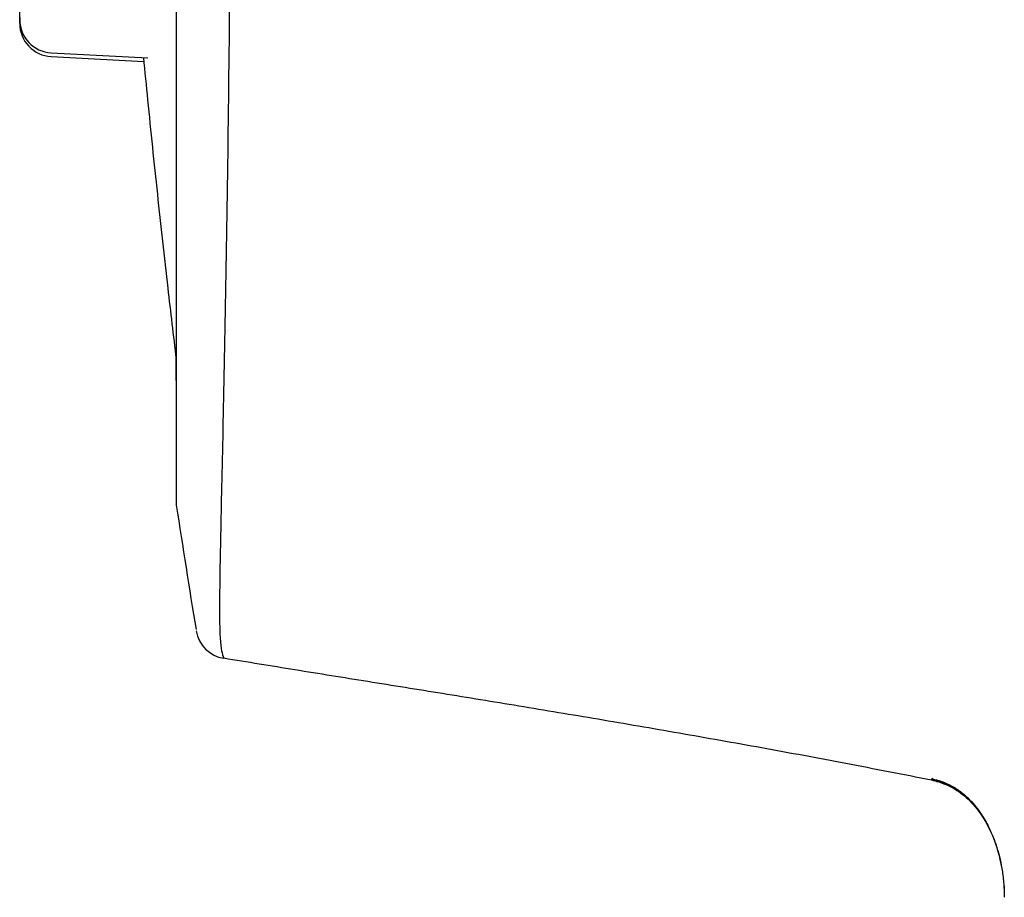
# Model space of a CAD drawing. Header units: millimetres. Extents: x 8 to 1191, y 12 to 1197.
# Tile 36 of 61: x 372 to 381, y 1112 to 1120. Entities that reach past the tile are written whole.
import ezdxf

# ---------------------------------------------------------------- set-up
doc = ezdxf.new("R2010")
doc.units = ezdxf.units.MM

msp = doc.modelspace()

# ---------------------------------------------------------------- linework, layer by layer
at = {"color": 7, "linetype": 'Continuous', "lineweight": 30}
for p, q in [((372.1806, 1119.4557), (373.0176, 1119.4119)), ((372.1809, 1119.489), (373.0535, 1119.4433)), ((380.1356, 1112.9221), (380.1468, 1112.9384)), ((380.1454, 1112.9272), (380.1473, 1112.9283))]:
    msp.add_line(p, q, dxfattribs=at)
for centre, radius, start, end in [((372.1966, 1119.7886), 0.3, 179.99519, 266.99991), ((372.1963, 1119.7553), 0.3, 179.99519, 266.99991), ((482.047, 1132.1007), 110.01, 188.730253, 189.322663), ((373.7881, 1114.317), 0.3, 189.33043, 260.70254)]:
    msp.add_arc(centre, radius, start, end, dxfattribs=at)
for points, knots in [([(373.8502, 1149.8885), (373.8501, 1149.8764), (373.8501, 1149.8428), (373.8496, 1149.5271), (373.8488, 1148.9834), (373.8478, 1148.2336), (373.8471, 1147.3153), (373.8463, 1146.2503), (373.8456, 1145.062), (373.8449, 1143.6343), (373.8443, 1141.9524), (373.8434, 1140.0199), (373.8421, 1138.3537), (373.841, 1137.0166), (373.8401, 1136.0257), (373.8391, 1135.0415), (373.8378, 1134.0678), (373.8364, 1133.1078), (373.8337, 1131.6848), (373.8308, 1129.7929), (373.8279, 1127.4686), (373.823, 1125.2249), (373.8151, 1123.1023), (373.8034, 1121.1346), (373.7868, 1119.3539), (373.765, 1117.7923), (373.7408, 1116.4722), (373.7171, 1115.4123), (373.7014, 1114.642), (373.7006, 1114.1408), (373.7266, 1114.0609), (373.7396, 1114.021)], [0, 0, 0, 0, 0.0207906, 0.0578858, 0.0941646, 0.1296281, 0.1642674, 0.1980912, 0.2311057, 0.2633118, 0.304974, 0.3451988, 0.3839914, 0.4028537, 0.4213554, 0.4394973, 0.45728, 0.4747041, 0.4917708, 0.534524, 0.5772232, 0.6198681, 0.6624443, 0.7049348, 0.7473402, 0.7896533, 0.8318699, 0.8740092, 0.9160856, 0.958087, 1, 1, 1, 1]), ([(373.3094, 1148.7656), (373.3094, 1148.7657), (373.3094, 1148.7659), (373.3094, 1148.7638), (373.3094, 1148.7585), (373.3094, 1148.747), (373.3095, 1148.7294), (373.3095, 1148.7057), (373.3095, 1148.6764), (373.3095, 1148.6415), (373.3096, 1148.6009), (373.3096, 1148.5548), (373.3096, 1148.5031), (373.3096, 1148.4459), (373.3097, 1148.3831), (373.3097, 1148.3149), (373.3097, 1148.2412), (373.3097, 1148.162), (373.3098, 1148.0774), (373.3098, 1147.9875), (373.3098, 1147.8921), (373.3098, 1147.7915), (373.3099, 1147.6855), (373.3099, 1147.5743), (373.3099, 1147.4579), (373.3099, 1147.3362), (373.31, 1147.2095), (373.31, 1147.0776), (373.31, 1146.9407), (373.31, 1146.7988), (373.3101, 1146.6519), (373.3101, 1146.5001), (373.3101, 1146.3435), (373.3101, 1146.182), (373.3101, 1146.0158), (373.3102, 1145.8449), (373.3102, 1145.6693), (373.3102, 1145.4892), (373.3102, 1145.3046), (373.3102, 1145.1155), (373.3103, 1144.922), (373.3103, 1144.7242), (373.3103, 1144.5221), (373.3103, 1144.3159), (373.3103, 1144.1055), (373.3104, 1143.891), (373.3104, 1143.6726), (373.3104, 1143.4503), (373.3104, 1143.2242), (373.3104, 1142.9943), (373.3104, 1142.7607), (373.3105, 1142.5235), (373.3105, 1142.2828), (373.3105, 1142.0387), (373.3105, 1141.7912), (373.3105, 1141.5405), (373.3105, 1141.2865), (373.3105, 1141.0295), (373.3106, 1140.7695), (373.3106, 1140.5065), (373.3106, 1140.2407), (373.3106, 1139.9721), (373.3106, 1139.7009), (373.3106, 1139.4271), (373.3106, 1139.1509), (373.3106, 1138.8723), (373.3106, 1138.5913), (373.3107, 1138.3082), (373.3107, 1138.023), (373.3107, 1137.7359), (373.3107, 1137.4468), (373.3107, 1137.1559), (373.3107, 1136.8633), (373.3107, 1136.569), (373.3107, 1136.2733), (373.3107, 1135.9762), (373.3107, 1135.6778), (373.3107, 1135.3781), (373.3107, 1135.0774), (373.3107, 1134.7756), (373.3107, 1134.473), (373.3107, 1134.1695), (373.3107, 1133.8653), (373.3107, 1133.5606), (373.3107, 1133.2554), (373.3107, 1132.9497), (373.3107, 1132.6438), (373.3107, 1132.3377), (373.3107, 1132.0315), (373.3107, 1131.7254), (373.3107, 1131.4193), (373.3107, 1131.1135), (373.3107, 1130.8081), (373.3107, 1130.503), (373.3107, 1130.1985), (373.3107, 1129.8947), (373.3107, 1129.5916), (373.3107, 1129.2893), (373.3107, 1128.988), (373.3107, 1128.6878), (373.3107, 1128.3887), (373.3107, 1128.0908), (373.3107, 1127.7943), (373.3107, 1127.4992), (373.3107, 1127.2057), (373.3107, 1126.9139), (373.3107, 1126.6238), (373.3106, 1126.3356), (373.3106, 1126.0493), (373.3106, 1125.765), (373.3106, 1125.4829), (373.3106, 1125.203), (373.3106, 1124.9254), (373.3106, 1124.6503), (373.3106, 1124.3777), (373.3106, 1124.1076), (373.3105, 1123.8403), (373.3105, 1123.5758), (373.3105, 1123.3141), (373.3105, 1123.0554), (373.3105, 1122.7998), (373.3105, 1122.5473), (373.3105, 1122.298), (373.3104, 1122.052), (373.3104, 1121.8095), (373.3104, 1121.5703), (373.3104, 1121.3348), (373.3104, 1121.1029), (373.3104, 1120.8747), (373.3103, 1120.6502), (373.3103, 1120.4297), (373.3103, 1120.2131), (373.3103, 1120.0004), (373.3103, 1119.7919), (373.3102, 1119.5875), (373.3102, 1119.3874), (373.3102, 1119.1915), (373.3102, 1119), (373.3102, 1118.8129), (373.3101, 1118.6303), (373.3101, 1118.4523), (373.3101, 1118.2788), (373.3101, 1118.1101), (373.3101, 1117.946), (373.31, 1117.7867), (373.31, 1117.6322), (373.31, 1117.4827), (373.31, 1117.338), (373.3099, 1117.1984), (373.3099, 1117.0637), (373.3099, 1116.9342), (373.3099, 1116.8097), (373.3099, 1116.6905), (373.3098, 1116.5764), (373.3098, 1116.4675), (373.3098, 1116.364), (373.3098, 1116.2657), (373.3097, 1116.1728), (373.3097, 1116.0853), (373.3097, 1116.0031), (373.3097, 1115.9264), (373.3096, 1115.8552), (373.3096, 1115.7894), (373.3096, 1115.7292), (373.3096, 1115.6745), (373.3095, 1115.6253), (373.3095, 1115.5817), (373.3095, 1115.5436), (373.3095, 1115.5112), (373.3094, 1115.4844), (373.3094, 1115.4632), (373.3094, 1115.4476), (373.3094, 1115.4396), (373.3093, 1115.436), (373.3093, 1115.4362), (373.3093, 1115.4363)], [0, 0, 0, 0, 0.000454, 0.003163, 0.007582, 0.013067, 0.018852, 0.024703, 0.030574, 0.036451, 0.042332, 0.048214, 0.054097, 0.05998, 0.065864, 0.071748, 0.077632, 0.083516, 0.089401, 0.095285, 0.10117, 0.107054, 0.112939, 0.118824, 0.124708, 0.130593, 0.136478, 0.142362, 0.148247, 0.154132, 0.160016, 0.165901, 0.171786, 0.177671, 0.183555, 0.18944, 0.195325, 0.20121, 0.207094, 0.212979, 0.218864, 0.224748, 0.230633, 0.236518, 0.242403, 0.248287, 0.254172, 0.260057, 0.265942, 0.271826, 0.277711, 0.283596, 0.289481, 0.295365, 0.30125, 0.307135, 0.31302, 0.318905, 0.324789, 0.330674, 0.336559, 0.342444, 0.348328, 0.354213, 0.360098, 0.365983, 0.371867, 0.377752, 0.383637, 0.389522, 0.395406, 0.401291, 0.407176, 0.413061, 0.418945, 0.42483, 0.430715, 0.4366, 0.442485, 0.448369, 0.454254, 0.460139, 0.466024, 0.471908, 0.477793, 0.483678, 0.489563, 0.495447, 0.501332, 0.507217, 0.513102, 0.518986, 0.524871, 0.530756, 0.536641, 0.542525, 0.54841, 0.554295, 0.56018, 0.566065, 0.571949, 0.577834, 0.583719, 0.589604, 0.595488, 0.601373, 0.607258, 0.613143, 0.619027, 0.624912, 0.630797, 0.636682, 0.642566, 0.648451, 0.654336, 0.660221, 0.666105, 0.67199, 0.677875, 0.68376, 0.689644, 0.695529, 0.701414, 0.707299, 0.713184, 0.719068, 0.724953, 0.730838, 0.736723, 0.742607, 0.748492, 0.754377, 0.760262, 0.766146, 0.772031, 0.777916, 0.783801, 0.789685, 0.79557, 0.801455, 0.80734, 0.813224, 0.819109, 0.824994, 0.830878, 0.836763, 0.842648, 0.848533, 0.854417, 0.860302, 0.866187, 0.872071, 0.877956, 0.883841, 0.889725, 0.89561, 0.901495, 0.907379, 0.913264, 0.919148, 0.925033, 0.930917, 0.936801, 0.942686, 0.948569, 0.954453, 0.960336, 0.966219, 0.9721, 0.97798, 0.983855, 0.989719, 0.995549, 0.998695, 1, 1, 1, 1]), ([(371.8963, 1119.8072), (371.8963, 1119.7975), (371.8963, 1119.7761), (371.8963, 1119.759), (371.8963, 1119.7536), (371.8963, 1119.7586), (371.8963, 1119.7707), (371.8963, 1119.7904), (371.8963, 1119.8183), (371.8963, 1119.8544), (371.8963, 1119.8994), (371.8963, 1119.952), (371.8964, 1120.0117), (371.8964, 1120.0774), (371.8964, 1120.1406), (371.8964, 1120.199), (371.8964, 1120.2513), (371.8964, 1120.3206), (371.8964, 1120.408), (371.8964, 1120.5145), (371.8964, 1120.5864), (371.8964, 1120.6226)], [0, 0, 0, 0, 0.054355, 0.119208, 0.184725, 0.23374, 0.282395, 0.33113, 0.380384, 0.433542, 0.486219, 0.538977, 0.592376, 0.645534, 0.698211, 0.733348, 0.768688, 0.804394, 0.869701, 0.934553, 1, 1, 1, 1]), ([(373.0146, 1119.4453), (373.0269, 1119.3182), (373.0666, 1118.9074), (373.1397, 1118.2135), (373.2255, 1117.4326), (373.2845, 1116.9356), (373.3099, 1116.7216)], [0, 0, 0, 0, 0.139838, 0.451933, 0.764028, 1, 1, 1, 1]), ([(373.3088, 1116.7308), (373.3088, 1116.7245), (373.3088, 1116.6779), (373.3088, 1116.5963), (373.3088, 1116.4861), (373.3089, 1116.3817), (373.3089, 1116.2825), (373.3089, 1116.1886), (373.3089, 1116.1001), (373.309, 1116.017), (373.309, 1115.9393), (373.309, 1115.8671), (373.309, 1115.8004), (373.3091, 1115.7391), (373.3091, 1115.6834), (373.3091, 1115.6332), (373.3091, 1115.5886), (373.3092, 1115.5495), (373.3092, 1115.516), (373.3092, 1115.4881), (373.3092, 1115.4658), (373.3093, 1115.4491), (373.3093, 1115.4375), (373.3093, 1115.4341), (373.3093, 1115.4307), (373.3094, 1115.4289), (373.3094, 1115.4263), (373.3097, 1115.4215), (373.3102, 1115.4141), (373.3109, 1115.4082), (373.3113, 1115.4052)], [0, 0, 0, 0, 0.007302, 0.053564, 0.099827, 0.14609, 0.192352, 0.238616, 0.284879, 0.331143, 0.377407, 0.423671, 0.469936, 0.516203, 0.56247, 0.608739, 0.655011, 0.701287, 0.74757, 0.793865, 0.840184, 0.886556, 0.933077, 0.980229, 0.987461, 0.991904, 0.995115, 0.997172, 0.998543, 1, 1, 1, 1]), ([(380.1353, 1112.9199), (379.8775, 1112.9706), (379.3668, 1113.0709), (378.6066, 1113.2114), (377.8605, 1113.3441), (377.1288, 1113.4694), (376.4159, 1113.588), (375.7221, 1113.701), (375.0476, 1113.8096), (374.3883, 1113.9154), (373.9542, 1113.9861), (373.7396, 1114.021)], [0, 0, 0, 0, 0.1214468, 0.2405646, 0.3573346, 0.4717342, 0.5837379, 0.6913822, 0.7966601, 0.8995425, 1, 1, 1, 1]), ([(380.1358, 1112.9221), (380.1794, 1112.9106), (380.2728, 1112.8861), (380.4085, 1112.8058), (380.5136, 1112.7058), (380.5908, 1112.6029), (380.6628, 1112.481), (380.7286, 1112.3232), (380.7568, 1112.1923), (380.7698, 1112.132)], [0, 0, 0, 0, 0.125297, 0.268603, 0.43403, 0.526771, 0.626747, 0.828221, 1, 1, 1, 1]), ([(380.1452, 1112.9322), (380.1703, 1112.9262), (380.2234, 1112.9133), (380.2967, 1112.881), (380.374, 1112.8361), (380.4461, 1112.7796), (380.5103, 1112.7141), (380.5592, 1112.6529), (380.5977, 1112.5962), (380.63, 1112.5416), (380.6624, 1112.4789), (380.6945, 1112.4055), (380.725, 1112.3199), (380.7518, 1112.2254), (380.774, 1112.1181), (380.7905, 1111.9956), (380.7926, 1111.9082), (380.7937, 1111.8625)], [0, 0, 0, 0, 0.057154, 0.121134, 0.180179, 0.260287, 0.330498, 0.390499, 0.439965, 0.486176, 0.533465, 0.598118, 0.664455, 0.733714, 0.812958, 0.902291, 1, 1, 1, 1]), ([(380.1452, 1112.9277), (380.1781, 1112.9191), (380.241, 1112.9026), (380.3236, 1112.8627), (380.3931, 1112.8179), (380.4511, 1112.7702), (380.4991, 1112.7224), (380.5385, 1112.6764), (380.5707, 1112.6336), (380.5964, 1112.5953), (380.6175, 1112.5607), (380.6333, 1112.5334), (380.6408, 1112.5192), (380.6436, 1112.5141)], [0, 0, 0, 0, 0.1499242, 0.2866695, 0.4119387, 0.5263524, 0.6299212, 0.7223657, 0.8033133, 0.8724181, 0.9327449, 0.9758656, 1, 1, 1, 1]), ([(380.7883, 1111.9881), (380.7887, 1111.9852), (380.7941, 1111.9435), (380.7939, 1111.9014), (380.7937, 1111.8623)], [0, 0, 0, 0, 0.07102, 1, 1, 1, 1])]:
    msp.add_open_spline(points, degree=3, knots=knots, dxfattribs=at)

doc.saveas('drawing.dxf')
